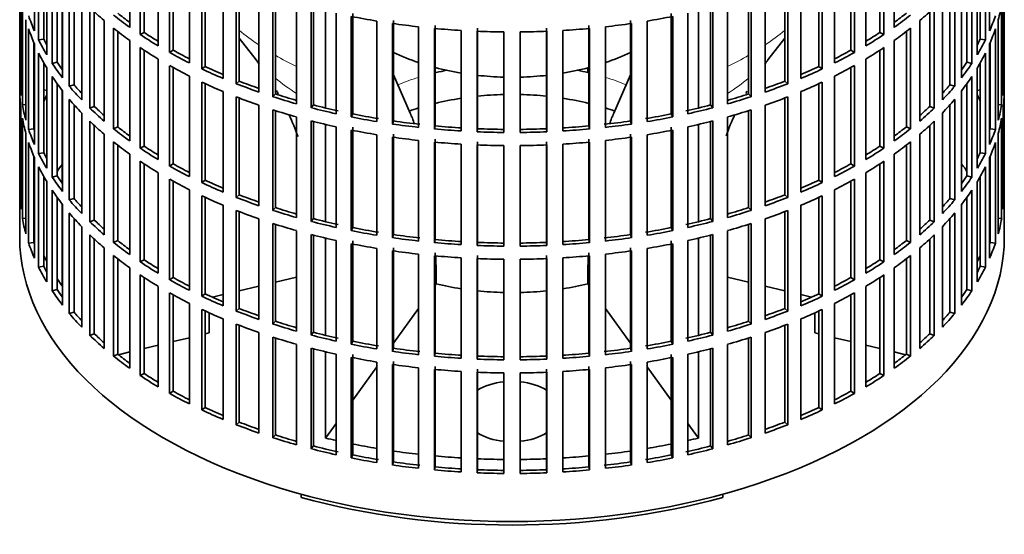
# Model space of a CAD drawing. Header units: millimetres. Extents: x 166 to 773, y -2383 to 1868.
# Tile 2 of 20: x 584 to 768, y -2369 to -2273. Entities that reach past the tile are written whole.
import ezdxf

# ---------------------------------------------------------------- set-up
doc = ezdxf.new("R2010")
doc.units = ezdxf.units.MM
for name, color, linetype in [('M5X8_UNI7687', 7, 'Continuous'), ('VSI134_FILTRO_A', 7, 'Continuous'), ('VSI134_GIUNTO_8×', 7, 'Continuous'), ('VSI134_SUPPORTO_', 7, 'Continuous')]:
    doc.layers.add(name, color=color, linetype=linetype)

# ---------------------------------------------------------------- blocks, each defined once
blk = doc.blocks.new('SE4')
at = {"layer": 'M5X8_UNI7687', "color": 7, "linetype": 'Continuous', "lineweight": 35}
for p, q in [((588.61, -2286.1), (588.06, -2286)), ((763.07, -2286), (762.52, -2286.1))]:
    blk.add_line(p, q, dxfattribs=at)
blk.add_arc((594.94, -2292.5), 10, 149.5344, 150.749, dxfattribs=at)
blk.add_ellipse((586.76, -2290.78), major_axis=(1.01, 4.83), ratio=0.279258, start_param=0.911533, end_param=0.977038, dxfattribs=at)
at = {"layer": 'VSI134_FILTRO_A', "color": 7, "linetype": 'Continuous', "lineweight": 35}
for p, q in [((583.57, -2149.41), (583.57, -2313.52)), ((767.57, -2313.52), (767.57, -2149.41)), ((604.13, -2255.54), (604.13, -2274.32)), ((747.01, -2255.54), (747.01, -2274.32)), ((586.32, -2256.2), (586.32, -2274.98)), ((606.07, -2256.88), (606.07, -2275.66)), ((606.81, -2257.37), (606.81, -2275.27)), ((744.32, -2257.37), (744.32, -2275.27)), ((745.06, -2256.88), (745.06, -2275.66)), ((764.81, -2256.2), (764.81, -2274.98)), ((587.1, -2257.89), (587.1, -2276.67)), ((609.45, -2259.01), (609.45, -2277.79)), ((741.68, -2259.01), (741.68, -2277.79)), ((764.03, -2257.89), (764.03, -2276.67)), ((588.06, -2259.7), (588.06, -2276.5)), ((588.61, -2260.65), (588.61, -2279.43)), ((611.59, -2260.25), (611.59, -2279.03)), ((612.27, -2260.62), (612.27, -2278.6)), ((738.86, -2260.62), (738.86, -2278.6)), ((739.54, -2260.25), (739.54, -2279.03)), ((762.52, -2260.65), (762.52, -2279.43)), ((763.07, -2259.7), (763.07, -2276.5)), ((589.64, -2262.29), (589.64, -2281.07)), ((615.28, -2262.2), (615.28, -2280.98)), ((735.85, -2262.2), (735.85, -2280.98)), ((761.49, -2262.29), (761.49, -2281.07)), ((590.57, -2263.63), (590.57, -2280.85)), ((591.56, -2264.96), (591.56, -2283.74)), ((617.6, -2263.32), (617.6, -2282.1)), ((618.21, -2263.6), (618.21, -2281.64)), ((732.93, -2263.6), (732.93, -2281.64)), ((733.53, -2263.32), (733.53, -2282.1)), ((759.57, -2264.96), (759.57, -2283.74)), ((760.56, -2263.63), (760.56, -2280.85)), ((583.58, -2265.41), (583.58, -2284.19)), ((592.84, -2266.54), (592.84, -2285.32)), ((621.56, -2265.08), (621.56, -2283.86)), ((624.04, -2266.08), (624.04, -2284.86)), ((624.58, -2266.29), (624.58, -2284.37)), ((726.55, -2266.29), (726.55, -2284.37)), ((727.09, -2266.08), (727.09, -2284.86)), ((729.57, -2265.08), (729.57, -2283.86)), ((758.29, -2266.54), (758.29, -2285.32)), ((767.55, -2265.41), (767.55, -2284.19)), ((583.8, -2268.29), (583.8, -2287.07)), ((593.72, -2267.57), (593.72, -2285.05)), ((628.26, -2267.63), (628.26, -2286.41)), ((630.88, -2268.51), (630.88, -2287.28)), ((631.34, -2268.65), (631.34, -2286.77)), ((719.79, -2268.65), (719.79, -2286.77)), ((720.25, -2268.51), (720.25, -2287.28)), ((722.87, -2267.63), (722.87, -2286.41)), ((757.41, -2267.57), (757.41, -2285.05)), ((767.34, -2268.29), (767.34, -2287.07)), ((584.06, -2270.03), (584.06, -2288.81)), ((595.15, -2269.1), (595.15, -2287.88)), ((635.32, -2269.84), (635.32, -2288.62)), ((715.81, -2269.84), (715.81, -2288.62)), ((755.99, -2269.1), (755.99, -2287.88)), ((767.07, -2270.03), (767.07, -2288.81)), ((596.66, -2270.61), (596.66, -2289.39)), ((597.5, -2271.41), (597.5, -2289.08)), ((638.06, -2270.58), (638.06, -2289.36)), ((638.44, -2270.68), (638.44, -2288.82)), ((642.68, -2271.68), (642.68, -2290.46)), ((645.53, -2272.28), (645.53, -2291.06)), ((645.83, -2271.73), (645.83, -2290.51)), ((705.3, -2271.73), (705.3, -2290.51)), ((705.6, -2272.28), (705.6, -2291.06)), ((708.45, -2271.68), (708.45, -2290.46)), ((712.69, -2270.68), (712.69, -2288.82)), ((713.07, -2270.58), (713.07, -2289.36)), ((753.63, -2271.41), (753.63, -2289.08)), ((754.47, -2270.61), (754.47, -2289.39)), ((584.71, -2272.89), (584.71, -2291.67)), ((599.35, -2273.05), (599.35, -2291.83)), ((650.3, -2273.15), (650.3, -2291.93)), ((653.22, -2273.6), (653.22, -2292.38)), ((653.44, -2273.04), (653.44, -2291.82)), ((658.1, -2274.22), (658.1, -2293)), ((661.21, -2273.96), (661.21, -2292.74)), ((689.92, -2273.96), (689.92, -2292.74)), ((693.03, -2274.22), (693.03, -2293)), ((697.69, -2273.04), (697.69, -2291.82)), ((697.91, -2273.6), (697.91, -2292.38)), ((700.84, -2273.15), (700.84, -2291.93)), ((751.79, -2273.05), (751.79, -2291.83)), ((766.42, -2272.89), (766.42, -2291.67)), ((585.24, -2274.62), (585.24, -2293.39)), ((601.08, -2274.48), (601.08, -2293.26)), ((601.88, -2275.1), (601.88, -2292.91)), ((606.81, -2275.27), (606.07, -2275.66)), ((661.08, -2274.53), (661.08, -2293.31)), ((666.04, -2274.91), (666.04, -2293.68)), ((669.06, -2275.06), (669.06, -2293.84)), ((669.1, -2274.48), (669.1, -2293.26)), ((674.05, -2275.18), (674.05, -2293.96)), ((677.08, -2275.18), (677.08, -2293.96)), ((682.03, -2274.48), (682.03, -2293.26)), ((682.07, -2275.06), (682.07, -2293.84)), ((685.09, -2274.91), (685.09, -2293.68)), ((690.05, -2274.53), (690.05, -2293.31)), ((744.32, -2275.27), (745.06, -2275.66)), ((749.26, -2275.1), (749.26, -2292.91)), ((750.05, -2274.48), (750.05, -2293.26)), ((765.89, -2274.62), (765.89, -2293.39)), ((586.22, -2277.19), (586.22, -2293.27)), ((586.32, -2277.43), (586.32, -2296.21)), ((588.06, -2276.5), (587.1, -2276.67)), ((604.13, -2276.77), (604.13, -2295.55)), ((747.01, -2276.77), (747.01, -2295.55)), ((763.07, -2276.5), (764.03, -2276.67)), ((764.81, -2277.43), (764.81, -2296.21)), ((764.92, -2277.19), (764.92, -2293.27)), ((587.1, -2279.12), (587.1, -2297.9)), ((606.07, -2278.11), (606.07, -2296.89)), ((606.81, -2278.6), (606.81, -2296.5)), ((612.27, -2278.6), (611.59, -2279.03)), ((738.86, -2278.6), (739.54, -2279.03)), ((744.32, -2278.6), (744.32, -2296.5)), ((745.06, -2278.11), (745.06, -2296.89)), ((764.03, -2279.12), (764.03, -2297.9)), ((588.06, -2280.93), (588.06, -2297.73)), ((590.57, -2280.85), (589.64, -2281.07)), ((609.45, -2280.24), (609.45, -2299.02)), ((611.59, -2281.48), (611.59, -2300.25)), ((739.54, -2281.48), (739.54, -2300.25)), ((741.68, -2280.24), (741.68, -2299.02)), ((760.56, -2280.85), (761.49, -2281.07)), ((763.07, -2280.93), (763.07, -2297.73)), ((588.61, -2281.88), (588.61, -2300.65)), ((612.27, -2281.85), (612.27, -2299.83)), ((615.28, -2283.43), (615.28, -2302.2)), ((618.21, -2281.64), (617.6, -2282.1)), ((732.93, -2281.64), (733.53, -2282.1)), ((735.85, -2283.43), (735.85, -2302.2)), ((738.86, -2281.85), (738.86, -2299.83)), ((762.52, -2281.88), (762.52, -2300.65)), ((583.8, -2284.18), (583.58, -2284.19)), ((589.64, -2283.52), (589.64, -2302.3)), ((590.57, -2284.86), (590.57, -2302.08)), ((593.72, -2285.05), (592.84, -2285.32)), ((617.6, -2284.55), (617.6, -2303.33)), ((618.21, -2284.83), (618.21, -2302.87)), ((624.58, -2284.37), (624.04, -2284.86)), ((726.55, -2284.37), (727.09, -2284.86)), ((732.93, -2284.83), (732.93, -2302.87)), ((733.53, -2284.55), (733.53, -2303.33)), ((757.41, -2285.05), (758.29, -2285.32)), ((760.56, -2284.86), (760.56, -2302.08)), ((761.49, -2283.52), (761.49, -2302.3)), ((767.34, -2284.18), (767.55, -2284.19)), ((583.58, -2286.64), (583.58, -2305.41)), ((591.56, -2286.19), (591.56, -2304.96)), ((621.56, -2286.31), (621.56, -2305.09)), ((631.34, -2286.77), (630.88, -2287.28)), ((719.79, -2286.77), (720.25, -2287.28)), ((729.57, -2286.31), (729.57, -2305.09)), ((759.57, -2286.19), (759.57, -2304.96)), ((767.55, -2286.64), (767.55, -2305.41)), ((584.71, -2288.76), (584.06, -2288.81)), ((592.84, -2287.77), (592.84, -2306.55)), ((593.72, -2288.79), (593.72, -2306.28)), ((624.04, -2287.31), (624.04, -2306.09)), ((624.58, -2287.52), (624.58, -2305.6)), ((628.26, -2288.86), (628.26, -2307.64)), ((638.44, -2288.82), (638.06, -2289.36)), ((712.69, -2288.82), (713.07, -2289.36)), ((722.87, -2288.86), (722.87, -2307.64)), ((726.55, -2287.52), (726.55, -2305.6)), ((727.09, -2287.31), (727.09, -2306.09)), ((757.41, -2288.79), (757.41, -2306.28)), ((758.29, -2287.77), (758.29, -2306.55)), ((766.42, -2288.76), (767.07, -2288.81)), ((583.8, -2289.52), (583.8, -2308.3)), ((595.15, -2290.33), (595.15, -2309.11)), ((597.5, -2289.08), (596.66, -2289.39)), ((630.88, -2289.73), (630.88, -2308.51)), ((631.34, -2289.88), (631.34, -2308)), ((645.83, -2290.51), (645.53, -2291.06)), ((705.3, -2290.51), (705.6, -2291.06)), ((719.79, -2289.88), (719.79, -2308)), ((720.25, -2289.73), (720.25, -2308.51)), ((753.63, -2289.08), (754.47, -2289.39)), ((755.99, -2290.33), (755.99, -2309.11)), ((767.34, -2289.52), (767.34, -2308.3)), ((584.06, -2291.26), (584.06, -2310.04)), ((596.66, -2291.84), (596.66, -2310.62)), ((635.32, -2291.07), (635.32, -2309.85)), ((638.06, -2291.81), (638.06, -2310.59)), ((638.44, -2291.9), (638.44, -2310.05)), ((653.44, -2291.82), (653.22, -2292.38)), ((697.69, -2291.82), (697.91, -2292.38)), ((712.69, -2291.9), (712.69, -2310.05)), ((713.07, -2291.81), (713.07, -2310.59)), ((715.81, -2291.07), (715.81, -2309.85)), ((754.47, -2291.84), (754.47, -2310.62)), ((767.07, -2291.26), (767.07, -2310.04)), ((584.71, -2294.12), (584.71, -2312.9)), ((586.22, -2293.27), (585.24, -2293.39)), ((597.5, -2292.64), (597.5, -2310.31)), ((599.35, -2294.28), (599.35, -2313.06)), ((601.88, -2292.91), (601.08, -2293.26)), ((642.68, -2292.91), (642.68, -2311.69)), ((645.53, -2293.51), (645.53, -2312.29)), ((645.83, -2292.96), (645.83, -2311.74)), ((650.3, -2294.38), (650.3, -2313.16)), ((653.44, -2294.27), (653.44, -2313.04)), ((661.21, -2292.74), (661.08, -2293.31)), ((669.1, -2293.26), (669.06, -2293.84)), ((682.03, -2293.26), (682.07, -2293.84)), ((689.92, -2292.74), (690.05, -2293.31)), ((697.69, -2294.27), (697.69, -2313.04)), ((700.84, -2294.38), (700.84, -2313.16)), ((705.3, -2292.96), (705.3, -2311.74)), ((705.6, -2293.51), (705.6, -2312.29)), ((708.45, -2292.91), (708.45, -2311.69)), ((749.26, -2292.91), (750.05, -2293.26)), ((751.79, -2294.28), (751.79, -2313.06)), ((753.63, -2292.64), (753.63, -2310.31)), ((764.92, -2293.27), (765.89, -2293.39)), ((766.42, -2294.12), (766.42, -2312.9)), ((585.24, -2295.84), (585.24, -2314.62)), ((601.08, -2295.71), (601.08, -2314.49)), ((653.22, -2294.83), (653.22, -2313.61)), ((658.1, -2295.45), (658.1, -2314.23)), ((661.08, -2295.76), (661.08, -2314.54)), ((661.21, -2295.18), (661.21, -2313.96)), ((666.04, -2296.13), (666.04, -2314.91)), ((669.06, -2296.29), (669.06, -2315.07)), ((669.1, -2295.71), (669.1, -2314.49)), ((682.03, -2295.71), (682.03, -2314.49)), ((682.07, -2296.29), (682.07, -2315.07)), ((685.09, -2296.13), (685.09, -2314.91)), ((689.92, -2295.18), (689.92, -2313.96)), ((690.05, -2295.76), (690.05, -2314.54)), ((693.03, -2295.45), (693.03, -2314.23)), ((697.91, -2294.83), (697.91, -2313.61)), ((750.05, -2295.71), (750.05, -2314.49)), ((765.89, -2295.84), (765.89, -2314.62)), ((588.06, -2297.73), (587.1, -2297.9)), ((601.88, -2296.33), (601.88, -2314.14)), ((604.13, -2298), (604.13, -2316.78)), ((606.81, -2296.5), (606.07, -2296.89)), ((674.05, -2296.41), (674.05, -2315.19)), ((677.08, -2296.41), (677.08, -2315.19)), ((744.32, -2296.5), (745.06, -2296.89)), ((747.01, -2298), (747.01, -2316.78)), ((749.26, -2296.33), (749.26, -2314.14)), ((763.07, -2297.73), (764.03, -2297.9)), ((586.22, -2298.42), (586.22, -2314.5)), ((586.32, -2298.66), (586.32, -2317.44)), ((606.07, -2299.34), (606.07, -2318.12)), ((606.81, -2299.82), (606.81, -2317.73)), ((612.27, -2299.83), (611.59, -2300.25)), ((738.86, -2299.83), (739.54, -2300.25)), ((744.32, -2299.82), (744.32, -2317.73)), ((745.06, -2299.34), (745.06, -2318.12)), ((764.81, -2298.66), (764.81, -2317.44)), ((764.92, -2298.42), (764.92, -2314.5)), ((587.1, -2300.35), (587.1, -2319.13)), ((609.45, -2301.47), (609.45, -2320.25)), ((741.68, -2301.47), (741.68, -2320.25)), ((764.03, -2300.35), (764.03, -2319.13)), ((588.06, -2302.16), (588.06, -2318.96)), ((588.61, -2303.1), (588.61, -2321.88)), ((590.57, -2302.08), (589.64, -2302.3)), ((611.59, -2302.7), (611.59, -2321.48)), ((612.27, -2303.08), (612.27, -2321.06)), ((618.21, -2302.87), (617.6, -2303.33)), ((732.93, -2302.87), (733.53, -2303.33)), ((738.86, -2303.08), (738.86, -2321.06)), ((739.54, -2302.7), (739.54, -2321.48)), ((760.56, -2302.08), (761.49, -2302.3)), ((762.52, -2303.1), (762.52, -2321.88)), ((763.07, -2302.16), (763.07, -2318.96)), ((583.8, -2305.41), (583.58, -2305.41)), ((589.64, -2304.75), (589.64, -2323.53)), ((615.28, -2304.65), (615.28, -2323.43)), ((735.85, -2304.65), (735.85, -2323.43)), ((761.49, -2304.75), (761.49, -2323.53)), ((767.34, -2305.41), (767.55, -2305.41)), ((590.57, -2306.09), (590.57, -2323.31)), ((593.72, -2306.28), (592.84, -2306.55)), ((617.6, -2305.78), (617.6, -2324.56)), ((618.21, -2306.06), (618.21, -2324.1)), ((624.58, -2305.6), (624.04, -2306.09)), ((726.55, -2305.6), (727.09, -2306.09)), ((732.93, -2306.06), (732.93, -2324.1)), ((733.53, -2305.78), (733.53, -2324.56)), ((757.41, -2306.28), (758.29, -2306.55)), ((760.56, -2306.09), (760.56, -2323.31)), ((591.56, -2307.41), (591.56, -2326.19)), ((592.84, -2309), (592.84, -2327.78)), ((621.56, -2307.54), (621.56, -2326.31)), ((624.04, -2308.54), (624.04, -2327.32)), ((624.58, -2308.75), (624.58, -2326.83)), ((631.34, -2308), (630.88, -2308.51)), ((719.79, -2308), (720.25, -2308.51)), ((726.55, -2308.75), (726.55, -2326.83)), ((727.09, -2308.54), (727.09, -2327.32)), ((729.57, -2307.54), (729.57, -2326.31)), ((758.29, -2309), (758.29, -2327.78)), ((759.57, -2307.41), (759.57, -2326.19)), ((584.71, -2309.99), (584.06, -2310.04)), ((593.72, -2310.02), (593.72, -2327.51)), ((597.5, -2310.31), (596.66, -2310.62)), ((628.26, -2310.09), (628.26, -2328.87)), ((630.88, -2310.96), (630.88, -2329.74)), ((638.44, -2310.05), (638.06, -2310.59)), ((712.69, -2310.05), (713.07, -2310.59)), ((720.25, -2310.96), (720.25, -2329.74)), ((722.87, -2310.09), (722.87, -2328.87)), ((753.63, -2310.31), (754.47, -2310.62)), ((757.41, -2310.02), (757.41, -2327.51)), ((766.42, -2309.99), (767.07, -2310.04)), ((595.15, -2311.56), (595.15, -2330.34)), ((631.34, -2311.11), (631.34, -2329.23)), ((635.32, -2312.3), (635.32, -2331.08)), ((645.83, -2311.74), (645.53, -2312.29)), ((705.3, -2311.74), (705.6, -2312.29)), ((715.81, -2312.3), (715.81, -2331.08)), ((719.79, -2311.11), (719.79, -2329.23)), ((755.99, -2311.56), (755.99, -2330.34)), ((586.22, -2314.5), (585.24, -2314.62)), ((596.66, -2313.07), (596.66, -2331.85)), ((597.5, -2313.87), (597.5, -2331.54)), ((601.88, -2314.14), (601.08, -2314.49)), ((638.06, -2313.03), (638.06, -2331.81)), ((638.44, -2313.13), (638.44, -2331.28)), ((642.68, -2314.14), (642.68, -2332.92)), ((645.83, -2314.19), (645.83, -2332.97)), ((653.44, -2313.04), (653.22, -2313.61)), ((661.21, -2313.96), (661.08, -2314.54)), ((669.1, -2314.49), (669.06, -2315.07)), ((682.03, -2314.49), (682.07, -2315.07)), ((689.92, -2313.96), (690.05, -2314.54)), ((697.69, -2313.04), (697.91, -2313.61)), ((705.3, -2314.19), (705.3, -2332.97)), ((708.45, -2314.14), (708.45, -2332.92)), ((712.69, -2313.13), (712.69, -2331.28)), ((713.07, -2313.03), (713.07, -2331.81)), ((749.26, -2314.14), (750.05, -2314.49)), ((753.63, -2313.87), (753.63, -2331.54)), ((754.47, -2313.07), (754.47, -2331.85)), ((764.92, -2314.5), (765.89, -2314.62)), ((599.35, -2315.51), (599.35, -2334.29)), ((645.53, -2314.74), (645.53, -2333.52)), ((650.3, -2315.61), (650.3, -2334.38)), ((653.22, -2316.06), (653.22, -2334.84)), ((653.44, -2315.49), (653.44, -2334.27)), ((661.21, -2316.41), (661.21, -2335.19)), ((689.92, -2316.41), (689.92, -2335.19)), ((697.69, -2315.49), (697.69, -2334.27)), ((697.91, -2316.06), (697.91, -2334.84)), ((700.84, -2315.61), (700.84, -2334.38)), ((705.6, -2314.74), (705.6, -2333.52)), ((751.79, -2315.51), (751.79, -2334.29)), ((601.08, -2316.94), (601.08, -2335.72)), ((601.88, -2317.56), (601.88, -2335.37)), ((606.81, -2317.73), (606.07, -2318.12)), ((658.1, -2316.68), (658.1, -2335.46)), ((661.08, -2316.99), (661.08, -2335.77)), ((666.04, -2317.36), (666.04, -2336.14)), ((669.06, -2317.52), (669.06, -2336.29)), ((669.1, -2316.94), (669.1, -2335.72)), ((674.05, -2317.64), (674.05, -2336.42)), ((677.08, -2317.64), (677.08, -2336.42)), ((682.03, -2316.94), (682.03, -2335.72)), ((682.07, -2317.52), (682.07, -2336.29)), ((685.09, -2317.36), (685.09, -2336.14)), ((690.05, -2316.99), (690.05, -2335.77)), ((693.03, -2316.68), (693.03, -2335.46)), ((744.32, -2317.73), (745.06, -2318.12)), ((749.26, -2317.56), (749.26, -2335.37)), ((750.05, -2316.94), (750.05, -2335.72)), ((588.06, -2318.96), (587.1, -2319.13)), ((604.13, -2319.23), (604.13, -2338.01)), ((747.01, -2319.23), (747.01, -2338.01)), ((763.07, -2318.96), (764.03, -2319.13)), ((606.07, -2320.57), (606.07, -2339.35)), ((606.81, -2321.05), (606.81, -2338.96)), ((612.27, -2321.06), (611.59, -2321.48)), ((738.86, -2321.06), (739.54, -2321.48)), ((744.32, -2321.05), (744.32, -2338.96)), ((745.06, -2320.57), (745.06, -2339.35)), ((590.57, -2323.31), (589.64, -2323.53)), ((609.45, -2322.7), (609.45, -2341.48)), ((741.68, -2322.7), (741.68, -2341.48)), ((760.56, -2323.31), (761.49, -2323.53)), ((611.59, -2323.93), (611.59, -2342.71)), ((612.27, -2324.31), (612.27, -2342.29)), ((618.21, -2324.1), (617.6, -2324.56)), ((732.93, -2324.1), (733.53, -2324.56)), ((738.86, -2324.31), (738.86, -2342.29)), ((739.54, -2323.93), (739.54, -2342.71)), ((593.72, -2327.51), (592.84, -2327.78)), ((615.28, -2325.88), (615.28, -2344.66)), ((617.6, -2327.01), (617.6, -2345.79)), ((618.21, -2327.29), (618.21, -2345.33)), ((624.58, -2326.83), (624.04, -2327.32)), ((726.55, -2326.83), (727.09, -2327.32)), ((732.93, -2327.29), (732.93, -2345.33)), ((733.53, -2327.01), (733.53, -2345.79)), ((735.85, -2325.88), (735.85, -2344.66)), ((757.41, -2327.51), (758.29, -2327.78)), ((621.56, -2328.76), (621.56, -2347.54)), ((631.34, -2329.23), (630.88, -2329.74)), ((719.79, -2329.23), (720.25, -2329.74)), ((729.57, -2328.76), (729.57, -2347.54)), ((624.04, -2329.77), (624.04, -2348.55)), ((624.58, -2329.98), (624.58, -2348.06)), ((726.55, -2329.98), (726.55, -2348.06)), ((727.09, -2329.77), (727.09, -2348.55)), ((597.5, -2331.54), (596.66, -2331.85)), ((628.26, -2331.32), (628.26, -2350.1)), ((630.88, -2332.19), (630.88, -2350.97)), ((631.34, -2332.34), (631.34, -2350.46)), ((638.44, -2331.28), (638.06, -2331.81)), ((645.83, -2332.97), (645.53, -2333.52)), ((705.3, -2332.97), (705.6, -2333.52)), ((712.69, -2331.28), (713.07, -2331.81)), ((719.79, -2332.34), (719.79, -2350.46)), ((720.25, -2332.19), (720.25, -2350.97)), ((722.87, -2331.32), (722.87, -2350.1)), ((753.63, -2331.54), (754.47, -2331.85)), ((635.32, -2333.53), (635.32, -2352.3)), ((638.06, -2334.26), (638.06, -2353.04)), ((638.44, -2334.36), (638.44, -2352.51)), ((653.44, -2334.27), (653.22, -2334.84)), ((697.69, -2334.27), (697.91, -2334.84)), ((712.69, -2334.36), (712.69, -2352.51)), ((713.07, -2334.26), (713.07, -2353.04)), ((715.81, -2333.53), (715.81, -2352.3)), ((601.88, -2335.37), (601.08, -2335.72)), ((642.68, -2335.37), (642.68, -2354.15)), ((645.53, -2335.97), (645.53, -2354.75)), ((645.83, -2335.42), (645.83, -2354.2)), ((653.44, -2336.72), (653.44, -2355.5)), ((661.21, -2335.19), (661.08, -2335.77)), ((669.1, -2335.72), (669.06, -2336.29)), ((682.03, -2335.72), (682.07, -2336.29)), ((689.92, -2335.19), (690.05, -2335.77)), ((697.69, -2336.72), (697.69, -2355.5)), ((705.3, -2335.42), (705.3, -2354.2)), ((705.6, -2335.97), (705.6, -2354.75)), ((708.45, -2335.37), (708.45, -2354.15)), ((749.26, -2335.37), (750.05, -2335.72)), ((650.3, -2336.83), (650.3, -2355.61)), ((653.22, -2337.29), (653.22, -2356.07)), ((658.1, -2337.91), (658.1, -2356.69)), ((661.08, -2338.22), (661.08, -2356.99)), ((661.21, -2337.64), (661.21, -2356.42)), ((666.04, -2338.59), (666.04, -2357.37)), ((669.1, -2338.17), (669.1, -2356.95)), ((682.03, -2338.17), (682.03, -2356.95)), ((685.09, -2338.59), (685.09, -2357.37)), ((689.92, -2337.64), (689.92, -2356.42)), ((690.05, -2338.22), (690.05, -2356.99)), ((693.03, -2337.91), (693.03, -2356.69)), ((697.91, -2337.29), (697.91, -2356.07)), ((700.84, -2336.83), (700.84, -2355.61)), ((606.81, -2338.96), (606.07, -2339.35)), ((669.06, -2338.74), (669.06, -2357.52)), ((674.05, -2338.87), (674.05, -2357.65)), ((677.08, -2338.87), (677.08, -2357.65)), ((682.07, -2338.74), (682.07, -2357.52)), ((744.32, -2338.96), (745.06, -2339.35)), ((612.27, -2342.29), (611.59, -2342.71)), ((738.86, -2342.29), (739.54, -2342.71)), ((618.21, -2345.33), (617.6, -2345.79)), ((732.93, -2345.33), (733.53, -2345.79)), ((624.58, -2348.06), (624.04, -2348.55)), ((726.55, -2348.06), (727.09, -2348.55)), ((631.34, -2350.46), (630.88, -2350.97)), ((719.79, -2350.46), (720.25, -2350.97)), ((638.44, -2352.51), (638.06, -2353.04)), ((712.69, -2352.51), (713.07, -2353.04)), ((645.83, -2354.2), (645.53, -2354.75)), ((705.3, -2354.2), (705.6, -2354.75)), ((653.44, -2355.5), (653.22, -2356.07)), ((661.21, -2356.42), (661.08, -2356.99)), ((669.1, -2356.95), (669.06, -2357.52)), ((682.03, -2356.95), (682.07, -2357.52)), ((689.92, -2356.42), (690.05, -2356.99)), ((697.69, -2355.5), (697.91, -2356.07))]:
    blk.add_line(p, q, dxfattribs=at)
for centre, major_axis, start_param, end_param in [((675.57, -2264.53), (92, 0), -0.158077, -0.103722), ((675.57, -2262.08), (-92, 0), 0.190989, 0.245343), ((675.57, -2243.3), (-92, 0), 0.540055, 0.594409), ((675.57, -2240.85), (-92, 0), 0.627321, 0.681676), ((675.57, -2240.85), (-91, 0), 0.627022, 0.668018), ((675.57, -2222.07), (-92, 0), 1.238186, 1.292541), ((675.57, -2222.07), (92, 0), -1.292541, -1.238186), ((675.57, -2240.85), (91, 0), -0.668018, -0.627022), ((675.57, -2240.85), (92, 0), -0.681676, -0.627321), ((675.57, -2243.3), (92, 0), -0.594409, -0.540055), ((675.57, -2262.08), (92, 0), -0.245343, -0.190989), ((675.57, -2222.07), (-92, 0), 1.325453, 1.379807), ((675.57, -2222.07), (92, 0), -1.379807, -1.325453), ((675.57, -2264.53), (-92, 0), 0.190989, 0.245343), ((675.57, -2243.3), (-92, 0), 0.627321, 0.681676), ((675.57, -2240.85), (-92, 0), 0.714588, 0.768942), ((675.57, -2240.85), (-91, 0), 0.714289, 0.757518), ((675.57, -2222.07), (-92, 0), 1.412719, 1.467074), ((675.57, -2222.07), (-92, 0), 1.499986, 1.55434), ((675.57, -2222.07), (92, 0), 4.728845, 4.783199), ((675.57, -2222.07), (92, 0), -1.467074, -1.412719), ((675.57, -2240.85), (91, 0), -0.757518, -0.714289), ((675.57, -2240.85), (92, 0), -0.768942, -0.714588), ((675.57, -2243.3), (92, 0), -0.681676, -0.627321), ((675.57, -2264.53), (92, 0), -0.245343, -0.190989), ((675.57, -2262.08), (-92, 0), 0.278255, 0.33261), ((675.57, -2262.08), (-91, 0), 0.277957, 0.299174), ((675.57, -2262.08), (91, 0), -0.299174, -0.277957), ((675.57, -2262.08), (92, 0), -0.33261, -0.278255), ((675.57, -2264.53), (-92, 0), 0.278255, 0.33261), ((675.57, -2243.3), (-92, 0), 0.714588, 0.768942), ((675.57, -2240.85), (-92, 0), 0.801854, 0.856209), ((675.57, -2240.85), (-91, 0), 0.801555, 0.846635), ((675.57, -2240.85), (91, 0), -0.846635, -0.801555), ((675.57, -2240.85), (92, 0), -0.856209, -0.801854), ((675.57, -2243.3), (92, 0), -0.768942, -0.714588), ((675.57, -2264.53), (92, 0), -0.33261, -0.278255), ((675.57, -2262.08), (-92, 0), 0.365522, 0.419876), ((675.57, -2262.08), (-91, 0), 0.365223, 0.394539), ((675.57, -2243.3), (-92, 0), 0.801854, 0.856209), ((675.57, -2243.3), (92, 0), -0.856209, -0.801854), ((675.57, -2262.08), (91, 0), -0.394539, -0.365223), ((675.57, -2262.08), (92, 0), -0.419876, -0.365522), ((675.57, -2240.85), (-92, 0), 0.889121, 0.943475), ((675.57, -2240.85), (-91, 0), 0.888822, 0.935485), ((675.57, -2240.85), (91, 0), -0.935485, -0.888822), ((675.57, -2240.85), (92, 0), -0.943475, -0.889121), ((675.57, -2283.31), (-92, 0), 0.016456, 0.07081), ((675.57, -2264.53), (-92, 0), 0.365522, 0.419876), ((675.57, -2262.08), (-91, 0), 0.45249, 0.486998), ((675.57, -2243.3), (-92, 0), 0.889121, 0.943475), ((675.57, -2240.85), (-92, 0), 0.976387, 1.030742), ((675.57, -2240.85), (-91, 0), 0.976088, 1.024141), ((675.57, -2240.85), (91, 0), -1.024141, -0.976088), ((675.57, -2240.85), (92, 0), -1.030742, -0.976387), ((675.57, -2243.3), (92, 0), -0.943475, -0.889121), ((675.57, -2262.08), (91, 0), -0.486998, -0.45249), ((675.57, -2264.53), (92, 0), -0.419876, -0.365522), ((675.57, -2283.31), (92, 0), 6.212375, 6.266729), ((675.57, -2285.76), (-92, 0), 0.016456, 0.07081), ((675.57, -2262.08), (-92, 0), 0.452788, 0.507143), ((675.57, -2240.85), (-91, 0), 1.063355, 1.112655), ((675.57, -2240.85), (91, 0), -1.112655, -1.063355), ((675.57, -2262.08), (92, 0), -0.507143, -0.452788), ((675.57, -2285.76), (92, 0), 6.212375, 6.266729), ((675.57, -2283.31), (-92, 0), 0.103722, 0.158077), ((675.57, -2304.54), (-92, 0), -0.33261, -0.313806), ((675.57, -2264.53), (-92, 0), 0.452788, 0.507143), ((675.57, -2243.3), (-92, 0), 0.976387, 1.030742), ((675.57, -2240.85), (-92, 0), 1.063654, 1.118008), ((675.57, -2240.85), (-91, 0), 1.150621, 1.205573), ((675.57, -2240.85), (91, 0), -1.205573, -1.150621), ((675.57, -2240.85), (92, 0), -1.118008, -1.063654), ((675.57, -2243.3), (92, 0), -1.030742, -0.976387), ((675.57, -2264.53), (92, 0), -0.507143, -0.452788), ((675.57, -2283.31), (92, 0), -0.158077, -0.103722), ((675.57, -2262.08), (-92, 0), 0.540055, 0.594409), ((675.57, -2262.08), (-91, 0), 0.539756, 0.577951), ((675.57, -2243.3), (-92, 0), 1.063654, 1.118008), ((675.57, -2240.85), (-92, 0), 1.15092, 1.205275), ((675.57, -2240.85), (-91, 0), 1.237888, 1.29284), ((675.57, -2240.85), (91, 0), -1.29284, -1.237888), ((675.57, -2240.85), (92, 0), -1.205275, -1.15092), ((675.57, -2243.3), (92, 0), -1.118008, -1.063654), ((675.57, -2262.08), (91, 0), -0.577951, -0.539756), ((675.57, -2262.08), (92, 0), -0.594409, -0.540055), ((675.57, -2285.76), (-92, 0), 0.103722, 0.158077), ((675.57, -2304.54), (-92, 0), -0.245343, -0.240575), ((675.57, -2264.53), (-92, 0), 0.540055, 0.594409), ((675.57, -2243.3), (-92, 0), 1.15092, 1.205275), ((675.57, -2240.85), (-92, 0), 1.238186, 1.292541), ((675.57, -2240.85), (-92, 0), 1.325453, 1.379807), ((675.57, -2240.85), (-91, 0), 1.325154, 1.380106), ((675.57, -2240.85), (91, 0), -1.380106, -1.325154), ((675.57, -2240.85), (92, 0), -1.379807, -1.325453), ((675.57, -2240.85), (92, 0), -1.292541, -1.238186), ((675.57, -2243.3), (92, 0), -1.205275, -1.15092), ((675.57, -2264.53), (92, 0), -0.594409, -0.540055), ((675.57, -2285.76), (92, 0), -0.158077, -0.103722), ((675.57, -2283.31), (-92, 0), 0.190989, 0.245343), ((675.57, -2283.31), (-91, 0), 0.19069, 0.196715), ((675.57, -2262.08), (-92, 0), 0.627321, 0.681676), ((675.57, -2262.08), (-91, 0), 0.627022, 0.668018), ((675.57, -2243.3), (-92, 0), 1.238186, 1.292541), ((675.57, -2240.85), (-92, 0), 1.412719, 1.467074), ((675.57, -2240.85), (-91, 0), 1.412421, 1.467373), ((675.57, -2240.85), (-92, 0), 1.499986, 1.55434), ((675.57, -2240.85), (-91, 0), 1.499687, 1.554639), ((675.57, -2240.85), (91, 0), 4.728546, 4.783498), ((675.57, -2240.85), (92, 0), 4.728845, 4.783199), ((675.57, -2240.85), (91, 0), -1.467373, -1.412421), ((675.57, -2240.85), (92, 0), -1.467074, -1.412719), ((675.57, -2243.3), (92, 0), -1.292541, -1.238186), ((675.57, -2262.08), (91, 0), -0.668018, -0.627022), ((675.57, -2262.08), (92, 0), -0.681676, -0.627321), ((675.57, -2283.31), (92, 0), -0.245343, -0.190989), ((675.57, -2285.76), (-92, 0), 0.190989, 0.245343), ((675.57, -2264.53), (-92, 0), 0.627321, 0.681676), ((675.57, -2243.3), (-92, 0), 1.325453, 1.379807), ((675.57, -2243.3), (-92, 0), 1.412719, 1.467074), ((675.57, -2243.3), (-92, 0), 1.499986, 1.55434), ((675.57, -2243.3), (92, 0), 4.728845, 4.783199), ((675.57, -2243.3), (92, 0), -1.467074, -1.412719), ((675.57, -2243.3), (92, 0), -1.379807, -1.325453), ((675.57, -2264.53), (92, 0), -0.681676, -0.627321), ((675.57, -2285.76), (92, 0), -0.245343, -0.190989), ((675.57, -2283.31), (-92, 0), 0.278255, 0.33261), ((675.57, -2283.31), (-91, 0), 0.277957, 0.299174), ((675.57, -2262.08), (-92, 0), 0.714588, 0.768942), ((675.57, -2262.08), (-91, 0), 0.714289, 0.757518), ((675.57, -2262.08), (91, 0), -0.757518, -0.714289), ((675.57, -2262.08), (92, 0), -0.768942, -0.714588), ((675.57, -2283.31), (91, 0), -0.299174, -0.277957), ((675.57, -2283.31), (92, 0), -0.33261, -0.278255), ((675.57, -2264.53), (-92, 0), 0.714588, 0.768942), ((675.57, -2262.08), (-91, 0), 0.801555, 0.846635), ((675.57, -2262.08), (91, 0), -0.846635, -0.801555), ((675.57, -2264.53), (92, 0), -0.768942, -0.714588), ((675.57, -2285.76), (-92, 0), 0.278255, 0.33261), ((675.57, -2262.08), (-92, 0), 0.801854, 0.856209), ((675.57, -2262.08), (92, 0), -0.856209, -0.801854), ((675.57, -2285.76), (92, 0), -0.33261, -0.278255), ((675.57, -2283.31), (-92, 0), 0.365522, 0.419876), ((675.57, -2283.31), (-91, 0), 0.365223, 0.394539), ((675.57, -2264.53), (-92, 0), 0.801854, 0.856209), ((675.57, -2262.08), (-92, 0), 0.889121, 0.943475), ((675.57, -2262.08), (-91, 0), 0.888822, 0.935485), ((675.57, -2262.08), (91, 0), -0.935485, -0.888822), ((675.57, -2262.08), (92, 0), -0.943475, -0.889121), ((675.57, -2264.53), (92, 0), -0.856209, -0.801854), ((675.57, -2283.31), (91, 0), -0.394539, -0.365223), ((675.57, -2283.31), (92, 0), -0.419876, -0.365522), ((675.57, -2304.54), (-92, 0), 0.016456, 0.07081), ((675.57, -2285.76), (-92, 0), 0.365522, 0.419876), ((675.57, -2285.76), (92, 0), -0.419876, -0.365522), ((675.57, -2304.54), (92, 0), 6.212375, 6.266729), ((675.57, -2283.31), (-92, 0), 0.452788, 0.507143), ((675.57, -2283.31), (-91, 0), 0.45249, 0.486998), ((675.57, -2264.53), (-92, 0), 0.889121, 0.943475), ((675.57, -2262.08), (-92, 0), 0.976387, 1.030742), ((675.57, -2262.08), (-91, 0), 0.976088, 1.024141), ((675.57, -2262.08), (91, 0), -1.024141, -0.976088), ((675.57, -2262.08), (92, 0), -1.030742, -0.976387), ((675.57, -2264.53), (92, 0), -0.943475, -0.889121), ((675.57, -2283.31), (91, 0), -0.486998, -0.45249), ((675.57, -2283.31), (92, 0), -0.507143, -0.452788), ((675.57, -2285.76), (-92, 0), 0.452788, 0.507143), ((675.57, -2264.53), (-92, 0), 0.976387, 1.030742), ((675.57, -2262.08), (-92, 0), 1.063654, 1.118008), ((675.57, -2262.08), (-91, 0), 1.063355, 1.112655), ((675.57, -2262.08), (91, 0), -1.112655, -1.063355), ((675.57, -2262.08), (92, 0), -1.118008, -1.063654), ((675.57, -2264.53), (92, 0), -1.030742, -0.976387), ((675.57, -2285.76), (92, 0), -0.507143, -0.452788), ((675.57, -2304.54), (-92, 0), 0.103722, 0.158077), ((675.57, -2283.31), (-92, 0), 0.540055, 0.594409), ((675.57, -2283.31), (-91, 0), 0.539756, 0.577951), ((675.57, -2264.53), (-92, 0), 1.063654, 1.118008), ((675.57, -2262.08), (-92, 0), 1.15092, 1.205275), ((675.57, -2262.08), (-91, 0), 1.150621, 1.205573), ((675.57, -2262.08), (91, 0), -1.205573, -1.150621), ((675.57, -2262.08), (92, 0), -1.205275, -1.15092), ((675.57, -2264.53), (92, 0), -1.118008, -1.063654), ((675.57, -2283.31), (91, 0), -0.577951, -0.539756), ((675.57, -2283.31), (92, 0), -0.594409, -0.540055), ((675.57, -2304.54), (92, 0), -0.158077, -0.103722), ((675.57, -2262.08), (-92, 0), 1.238186, 1.292541), ((675.57, -2262.08), (-91, 0), 1.237888, 1.29284), ((675.57, -2262.08), (91, 0), -1.29284, -1.237888), ((675.57, -2262.08), (92, 0), -1.292541, -1.238186), ((675.57, -2313.52), (-92, 0), 0, 3.141593), ((675.57, -2304.54), (-92, 0), 0.190989, 0.245343), ((675.57, -2304.54), (-91, 0), 0.19069, 0.196715), ((675.57, -2285.76), (-92, 0), 0.540055, 0.594409), ((675.57, -2283.31), (-92, 0), 0.627321, 0.681676), ((675.57, -2283.31), (-91, 0), 0.627022, 0.668018), ((675.57, -2264.53), (-92, 0), 1.15092, 1.205275), ((675.57, -2262.08), (-92, 0), 1.325453, 1.379807), ((675.57, -2262.08), (-91, 0), 1.325154, 1.380106), ((675.57, -2262.08), (-92, 0), 1.412719, 1.467074), ((675.57, -2262.08), (-91, 0), 1.412421, 1.467373), ((675.57, -2262.08), (-91, 0), 1.499687, 1.554639), ((675.57, -2262.08), (91, 0), 4.728546, 4.783498), ((675.57, -2262.08), (91, 0), -1.467373, -1.412421), ((675.57, -2262.08), (92, 0), -1.467074, -1.412719), ((675.57, -2262.08), (91, 0), -1.380106, -1.325154), ((675.57, -2262.08), (92, 0), -1.379807, -1.325453), ((675.57, -2264.53), (92, 0), -1.205275, -1.15092), ((675.57, -2283.31), (91, 0), -0.668018, -0.627022), ((675.57, -2283.31), (92, 0), -0.681676, -0.627321), ((675.57, -2285.76), (92, 0), -0.594409, -0.540055), ((675.57, -2304.54), (91, 0), -0.196715, -0.19069), ((675.57, -2304.54), (92, 0), -0.245343, -0.190989), ((675.57, -2264.53), (-92, 0), 1.238186, 1.292541), ((675.57, -2264.53), (-92, 0), 1.325453, 1.379807), ((675.57, -2262.08), (-92, 0), 1.499986, 1.55434), ((675.57, -2262.08), (92, 0), 4.728845, 4.783199), ((675.57, -2264.53), (92, 0), -1.379807, -1.325453), ((675.57, -2264.53), (92, 0), -1.292541, -1.238186), ((675.57, -2285.76), (-92, 0), 0.627321, 0.681676), ((675.57, -2283.31), (-92, 0), 0.714588, 0.768942), ((675.57, -2283.31), (-91, 0), 0.714289, 0.757518), ((675.57, -2264.53), (-92, 0), 1.412719, 1.467074), ((675.57, -2264.53), (-92, 0), 1.499986, 1.55434), ((675.57, -2264.53), (92, 0), 4.728845, 4.783199), ((675.57, -2264.53), (92, 0), -1.467074, -1.412719), ((675.57, -2283.31), (91, 0), -0.757518, -0.714289), ((675.57, -2283.31), (92, 0), -0.768942, -0.714588), ((675.57, -2285.76), (92, 0), -0.681676, -0.627321), ((675.57, -2304.54), (-92, 0), 0.278255, 0.33261), ((675.57, -2304.54), (-91, 0), 0.277957, 0.299174), ((675.57, -2304.54), (91, 0), -0.299174, -0.277957), ((675.57, -2304.54), (92, 0), -0.33261, -0.278255), ((675.57, -2285.76), (-92, 0), 0.714588, 0.768942), ((675.57, -2283.31), (-92, 0), 0.801854, 0.856209), ((675.57, -2283.31), (-91, 0), 0.801555, 0.846635), ((675.57, -2283.31), (91, 0), -0.846635, -0.801555), ((675.57, -2283.31), (92, 0), -0.856209, -0.801854), ((675.57, -2285.76), (92, 0), -0.768942, -0.714588), ((675.57, -2304.54), (-92, 0), 0.365522, 0.419876), ((675.57, -2304.54), (-91, 0), 0.365223, 0.394539), ((675.57, -2304.54), (91, 0), -0.394539, -0.365223), ((675.57, -2304.54), (92, 0), -0.419876, -0.365522), ((675.57, -2285.76), (-92, 0), 0.801854, 0.856209), ((675.57, -2283.31), (-92, 0), 0.889121, 0.943475), ((675.57, -2283.31), (-91, 0), 0.888822, 0.935485), ((675.57, -2283.31), (91, 0), -0.935485, -0.888822), ((675.57, -2283.31), (92, 0), -0.943475, -0.889121), ((675.57, -2285.76), (92, 0), -0.856209, -0.801854), ((675.57, -2304.54), (-91, 0), 0.45249, 0.486998), ((675.57, -2285.76), (-92, 0), 0.889121, 0.943475), ((675.57, -2283.31), (-92, 0), 0.976387, 1.030742), ((675.57, -2283.31), (-91, 0), 0.976088, 1.024141), ((675.57, -2283.31), (91, 0), -1.024141, -0.976088), ((675.57, -2283.31), (92, 0), -1.030742, -0.976387), ((675.57, -2285.76), (92, 0), -0.943475, -0.889121), ((675.57, -2304.54), (91, 0), -0.486998, -0.45249), ((675.57, -2304.54), (-92, 0), 0.452788, 0.507143), ((675.57, -2283.31), (-91, 0), 1.063355, 1.112655), ((675.57, -2283.31), (91, 0), -1.112655, -1.063355), ((675.57, -2304.54), (92, 0), -0.507143, -0.452788), ((675.57, -2285.76), (-92, 0), 0.976387, 1.030742), ((675.57, -2283.31), (-92, 0), 1.063654, 1.118008), ((675.57, -2283.31), (92, 0), -1.118008, -1.063654), ((675.57, -2285.76), (92, 0), -1.030742, -0.976387), ((675.57, -2304.54), (-92, 0), 0.540055, 0.594409), ((675.57, -2304.54), (-91, 0), 0.539756, 0.577951), ((675.57, -2285.76), (-92, 0), 1.063654, 1.118008), ((675.57, -2283.31), (-92, 0), 1.15092, 1.205275), ((675.57, -2283.31), (-91, 0), 1.150621, 1.205573), ((675.57, -2283.31), (-91, 0), 1.237888, 1.29284), ((675.57, -2283.31), (91, 0), -1.29284, -1.237888), ((675.57, -2283.31), (91, 0), -1.205573, -1.150621), ((675.57, -2283.31), (92, 0), -1.205275, -1.15092), ((675.57, -2285.76), (92, 0), -1.118008, -1.063654), ((675.57, -2304.54), (91, 0), -0.577951, -0.539756), ((675.57, -2304.54), (92, 0), -0.594409, -0.540055), ((675.57, -2285.76), (-92, 0), 1.15092, 1.205275), ((675.57, -2283.31), (-92, 0), 1.238186, 1.292541), ((675.57, -2283.31), (-92, 0), 1.325453, 1.379807), ((675.57, -2283.31), (-91, 0), 1.325154, 1.380106), ((675.57, -2283.31), (91, 0), -1.380106, -1.325154), ((675.57, -2283.31), (92, 0), -1.379807, -1.325453), ((675.57, -2283.31), (92, 0), -1.292541, -1.238186), ((675.57, -2285.76), (92, 0), -1.205275, -1.15092), ((675.57, -2304.54), (-92, 0), 0.627321, 0.681676), ((675.57, -2304.54), (-91, 0), 0.627022, 0.668018), ((675.57, -2285.76), (-92, 0), 1.238186, 1.292541), ((675.57, -2283.31), (-92, 0), 1.412719, 1.467074), ((675.57, -2283.31), (-91, 0), 1.412421, 1.467373), ((675.57, -2283.31), (-92, 0), 1.499986, 1.55434), ((675.57, -2283.31), (-91, 0), 1.499687, 1.554639), ((675.57, -2283.31), (91, 0), 4.728546, 4.783498), ((675.57, -2283.31), (92, 0), 4.728845, 4.783199), ((675.57, -2283.31), (91, 0), -1.467373, -1.412421), ((675.57, -2283.31), (92, 0), -1.467074, -1.412719), ((675.57, -2285.76), (92, 0), -1.292541, -1.238186), ((675.57, -2304.54), (91, 0), -0.668018, -0.627022), ((675.57, -2304.54), (92, 0), -0.681676, -0.627321), ((675.57, -2285.76), (-92, 0), 1.325453, 1.379807), ((675.57, -2285.76), (-92, 0), 1.412719, 1.467074), ((675.57, -2285.76), (92, 0), -1.467074, -1.412719), ((675.57, -2285.76), (92, 0), -1.379807, -1.325453), ((675.57, -2304.54), (-92, 0), 0.714588, 0.768942), ((675.57, -2304.54), (-91, 0), 0.714289, 0.757518), ((675.57, -2285.76), (-92, 0), 1.499986, 1.55434), ((675.57, -2285.76), (92, 0), 4.728845, 4.783199), ((675.57, -2304.54), (91, 0), -0.757518, -0.714289), ((675.57, -2304.54), (92, 0), -0.768942, -0.714588), ((675.57, -2304.54), (-91, 0), 0.801555, 0.846635), ((675.57, -2304.54), (91, 0), -0.846635, -0.801555), ((675.57, -2304.54), (-92, 0), 0.801854, 0.856209), ((675.57, -2304.54), (92, 0), -0.856209, -0.801854), ((675.57, -2304.54), (-92, 0), 0.889121, 0.943475), ((675.57, -2304.54), (-91, 0), 0.888822, 0.935485), ((675.57, -2304.54), (91, 0), -0.935485, -0.888822), ((675.57, -2304.54), (92, 0), -0.943475, -0.889121), ((675.57, -2304.54), (-92, 0), 0.976387, 1.030742), ((675.57, -2304.54), (-91, 0), 0.976088, 1.024141), ((675.57, -2304.54), (91, 0), -1.024141, -0.976088), ((675.57, -2304.54), (92, 0), -1.030742, -0.976387), ((675.57, -2304.54), (-92, 0), 1.063654, 1.118008), ((675.57, -2304.54), (-91, 0), 1.063355, 1.112655), ((675.57, -2304.54), (91, 0), -1.112655, -1.063355), ((675.57, -2304.54), (92, 0), -1.118008, -1.063654), ((675.57, -2304.54), (-92, 0), 1.15092, 1.205275), ((675.57, -2304.54), (-91, 0), 1.150621, 1.205573), ((675.57, -2304.54), (91, 0), -1.205573, -1.150621), ((675.57, -2304.54), (92, 0), -1.205275, -1.15092), ((675.57, -2304.54), (-92, 0), 1.238186, 1.292541), ((675.57, -2304.54), (-91, 0), 1.237888, 1.29284), ((675.57, -2304.54), (91, 0), -1.29284, -1.237888), ((675.57, -2304.54), (92, 0), -1.292541, -1.238186), ((675.57, -2304.54), (-92, 0), 1.325453, 1.379807), ((675.57, -2304.54), (-91, 0), 1.325154, 1.380106), ((675.57, -2304.54), (-92, 0), 1.412719, 1.467074), ((675.57, -2304.54), (-91, 0), 1.412421, 1.467373), ((675.57, -2304.54), (-91, 0), 1.499687, 1.554639), ((675.57, -2304.54), (91, 0), 4.728546, 4.783498), ((675.57, -2304.54), (91, 0), -1.467373, -1.412421), ((675.57, -2304.54), (92, 0), -1.467074, -1.412719), ((675.57, -2304.54), (91, 0), -1.380106, -1.325154), ((675.57, -2304.54), (92, 0), -1.379807, -1.325453), ((675.57, -2304.54), (-92, 0), 1.499986, 1.55434), ((675.57, -2304.54), (92, 0), 4.728845, 4.783199)]:
    blk.add_ellipse(centre, major_axis=major_axis, ratio=0.57735, start_param=start_param, end_param=end_param, dxfattribs=at)
at = {"layer": 'VSI134_GIUNTO_8×', "color": 7, "linetype": 'Continuous', "lineweight": 35}
for start_param, end_param in [(4.016029, 4.181601), (-1.040008, -0.874436), (4.283346, 4.432658), (4.523869, 4.668494), (4.756284, 4.900909), (-1.291065, -1.141754)]:
    blk.add_ellipse((675.57, -2263.72), major_axis=(34.5, 0), ratio=0.57735, start_param=start_param, end_param=end_param, dxfattribs=at)
at = {"layer": 'VSI134_SUPPORTO_', "color": 7, "linetype": 'Continuous', "lineweight": 35}
for p, q in [((591.49, -2282.19), (591.49, -2264.87)), ((640.74, -2289.39), (640.74, -2271.24)), ((710.39, -2271.24), (710.39, -2289.39)), ((624.58, -2276.34), (627.75, -2280.41)), ((723.38, -2280.41), (726.55, -2276.34)), ((656.54, -2290.33), (653.44, -2283.2)), ((694.6, -2290.33), (697.69, -2283.2)), ((591.49, -2303.42), (591.49, -2286.1)), ((640.74, -2310.62), (640.74, -2292.47)), ((710.39, -2292.47), (710.39, -2310.62)), ((591.49, -2322.61), (591.49, -2307.33)), ((640.74, -2331.85), (640.74, -2313.7)), ((710.39, -2313.7), (710.39, -2331.85)), ((635.32, -2320.96), (631.34, -2321.91)), ((715.81, -2320.96), (719.79, -2321.91)), ((628.26, -2322.65), (624.58, -2323.53)), ((661.21, -2322.5), (661.41, -2322.24)), ((689.72, -2322.24), (689.92, -2322.5)), ((722.87, -2322.65), (726.55, -2323.53)), ((621.56, -2324.25), (619.58, -2324.73)), ((729.57, -2324.25), (731.55, -2324.73)), ((653.44, -2333.34), (658.1, -2326.84)), ((693.03, -2326.84), (697.69, -2333.34)), ((618.99, -2331.4), (618.99, -2327.65)), ((732.14, -2331.4), (732.14, -2327.65)), ((612.27, -2333.01), (615.28, -2332.29)), ((618.21, -2331.59), (618.99, -2331.4)), ((732.93, -2331.59), (732.14, -2331.4)), ((738.86, -2333.01), (735.85, -2332.29)), ((602, -2335.46), (604.13, -2334.96)), ((606.81, -2334.31), (609.45, -2333.68)), ((640.74, -2351.04), (640.74, -2334.93)), ((710.39, -2334.93), (710.39, -2351.04)), ((744.32, -2334.31), (741.68, -2333.68)), ((749.13, -2335.46), (747.01, -2334.96)), ((645.83, -2343.95), (650.3, -2337.72)), ((700.84, -2337.72), (705.3, -2343.95)), ((640.74, -2351.04), (642.68, -2348.33)), ((708.45, -2348.33), (710.39, -2351.04)), ((636.17, -2361.52), (636.17, -2362.11)), ((714.96, -2362.11), (714.96, -2361.52))]:
    blk.add_line(p, q, dxfattribs=at)
for centre, radius, start, end in [((583.89, -2313.71), 55.07, 36.1929, 37.2035), ((766.66, -2313.52), 54.49, 142.5852, 143.6304), ((583.89, -2313.71), 55.07, 29.2862, 30.0606), ((766.66, -2313.52), 54.49, 149.9815, 150.458), ((583.89, -2313.71), 55.07, 20.1786, 24.7874), ((766.66, -2313.52), 54.49, 155.0988, 159.649)]:
    blk.add_arc(centre, radius, start, end, dxfattribs=at)
at = {"layer": 'VSI134_SUPPORTO_', "color": 4, "linetype": 'Continuous', "lineweight": 9}
for centre, major_axis, start_param, end_param in [((675.57, -2254.23), (-62.27, 0), 0.611601, 0.708032), ((675.57, -2254.23), (62.27, 0), -0.708032, -0.611601), ((675.57, -2254.23), (-62.27, 0), 0.78113, 0.86805), ((675.57, -2254.23), (62.27, 0), -0.86805, -0.78113), ((675.57, -2265.85), (-54.06, 0), 0.485325, 0.505195), ((675.57, -2265.85), (54.06, 0), -0.505195, -0.485325), ((675.57, -2265.85), (-54.06, 0), 0.61282, 0.730964), ((675.57, -2302.5), (-37, 0), -1.079229, -0.956418), ((675.57, -2302.5), (37, 0), 0.956418, 1.079229), ((675.57, -2265.85), (54.06, 0), -0.730964, -0.61282)]:
    blk.add_ellipse(centre, major_axis=major_axis, ratio=0.57735, start_param=start_param, end_param=end_param, dxfattribs=at)
at = {"layer": 'VSI134_SUPPORTO_', "color": 7, "linetype": 'Continuous', "lineweight": 35}
for centre, major_axis, ratio, start_param, end_param in [((675.57, -2302.5), (-37, 0), 0.57735, -1.233734, -1.178097), ((675.57, -2302.5), (-37, 0), 0.57735, 4.31969, 4.375327), ((726.08, -2232.18), (-22.1, -92.39), 0.31246, -0.930102, -0.918748), ((675.57, -2302.5), (91, 0), 0.57735, -3.440767, -3.419549), ((675.57, -2308.21), (37, 0), 0.57735, 1.611723, 1.746441), ((675.57, -2308.21), (37, 0), 0.57735, 1.395152, 1.529869), ((675.57, -2302.5), (-91, 0), 0.57735, 3.419549, 3.440767), ((675.57, -2308.21), (37, 0), 0.57735, -4.452015, -4.314046), ((675.57, -2308.21), (37, 0), 0.57735, 1.172453, 1.310423), ((675.57, -2308.21), (37, 0), 0.57735, -4.220821, -4.166932), ((625.05, -2373), (22.1, 92.39), 0.31246, -0.439518, -0.393934), ((675.57, -2308.21), (37, 0), 0.57735, 1.02534, 1.079229), ((726.08, -2373), (-22.1, 92.39), 0.31246, 0.393934, 0.439518), ((675.57, -2302.5), (91, 0), 0.57735, -3.338308, -3.332283), ((599.07, -2302.5), (8.75, 0), 0.57735, 2.602453, 2.901019), ((752.07, -2302.5), (-8.75, 0), 0.57735, 3.382166, 3.680732), ((675.57, -2302.5), (91, 0), 0.57735, 3.332283, 3.338308), ((675.57, -2302.5), (91, 0), 0.57735, 3.419549, 3.440767), ((625.05, -2373), (22.1, 92.39), 0.31246, -0.916318, -0.847251), ((726.08, -2373), (-22.1, 92.39), 0.31246, 0.847251, 0.916318), ((675.57, -2302.5), (-91, 0), 0.57735, -3.440767, -3.419549), ((675.57, -2302.5), (91, 0), 0.57735, 3.506816, 3.534292), ((675.57, -2302.5), (37, 0), 0.57735, 4.31969, 4.452015), ((675.57, -2302.5), (37, 0), 0.57735, 4.536745, 4.671462), ((675.57, -2302.5), (37, 0), 0.57735, 4.753316, 4.888033), ((675.57, -2302.5), (37, 0), 0.57735, -1.310423, -1.178097), ((675.57, -2345.51), (8.75, 0), 0.57735, 1.744686, 2.402252), ((675.57, -2345.51), (8.75, 0), 0.57735, 0.739341, 1.396906), ((675.57, -2302.5), (91, 0), 0.57735, 4.31969, 4.342658), ((675.57, -2346.67), (-8.75, 0), 0.57735, 0.739341, 1.396906), ((675.57, -2346.67), (-8.75, 0), 0.57735, 1.744686, 2.402252), ((675.57, -2302.5), (91, 0), 0.57735, -1.201065, -1.178097), ((675.57, -2302.5), (91, 0), 0.57735, 4.37948, 4.430993), ((675.57, -2302.5), (91, 0), 0.57735, -1.2894, -1.237888), ((675.57, -2302.5), (91, 0), 0.57735, 4.466747, 4.519275), ((675.57, -2302.5), (91, 0), 0.57735, 4.554013, 4.607523), ((675.57, -2302.5), (91, 0), 0.57735, 4.64128, 4.695752), ((675.57, -2302.5), (91, 0), 0.57735, 4.729026, 4.783498), ((675.57, -2302.5), (91, 0), 0.57735, -1.46593, -1.412421), ((675.57, -2302.5), (91, 0), 0.57735, -1.377682, -1.325154), ((675.57, -2314.75), (-91, 0), 0.57735, 1.123125, 2.018468)]:
    blk.add_ellipse(centre, major_axis=major_axis, ratio=ratio, start_param=start_param, end_param=end_param, dxfattribs=at)

msp = doc.modelspace()

# ---------------------------------------------------------------- block references
msp.add_blockref('SE4', (0, 0))

doc.saveas('drawing.dxf')
